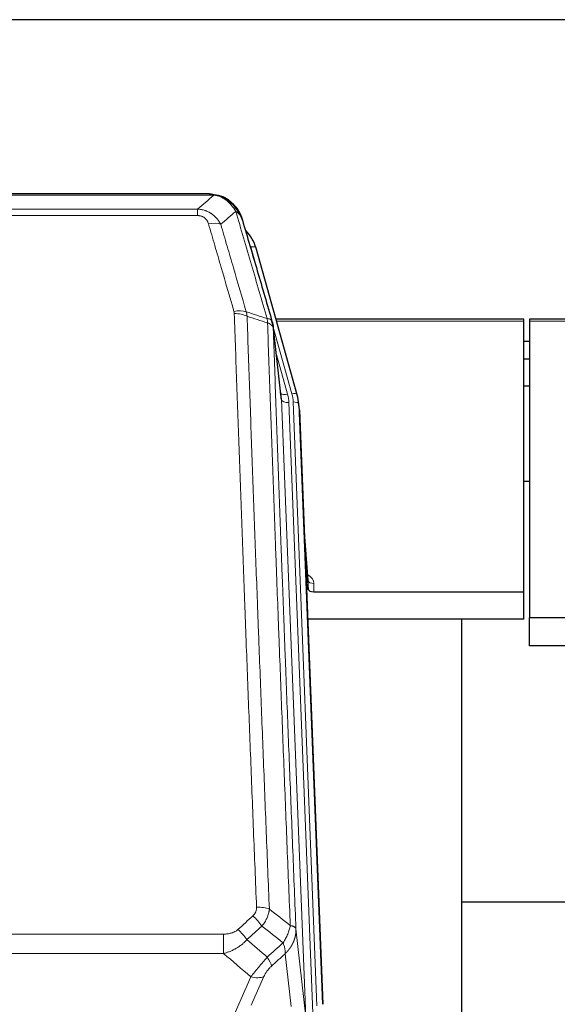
# Model space of a CAD drawing. Header units: inches. Extents: x 0 to 23760, y -13 to 16800.
# Tile 45 of 214: x 5817 to 6106, y 7838 to 8367. Entities that reach past the tile are written whole.
import ezdxf

# ---------------------------------------------------------------- set-up
doc = ezdxf.new("R2010")
doc.units = ezdxf.units.IN
doc.layers.add('254', color=7, linetype='Continuous', true_color=0xffffff)

msp = doc.modelspace()

# ---------------------------------------------------------------- linework, layer by layer
at = {"layer": '254', "color": 2, "linetype": 'Continuous', "lineweight": 25}
for p, q in [((6143.369, 8366.692), (5026.369, 8366.692)), ((5918.93, 8273.066), (5700.809, 8273.066)), ((5925.872, 8271.589), (5925.972, 8271.561)), ((5966.097, 8165.088), (5943.923, 8243.974)), ((5957.476, 8163.768), (5953.061, 8202.287)), ((6087.869, 8205.803), (5954.651, 8205.803)), ((6087.869, 8204.773), (6087.869, 8205.803)), ((6087.869, 8059.304), (6087.869, 8204.773)), ((6090.869, 8205.803), (6090.869, 8204.773)), ((6225.089, 8205.803), (6090.869, 8205.803)), ((6090.869, 8204.773), (6090.869, 8045.293)), ((6090.853, 8193.73), (6087.868, 8193.73)), ((6090.853, 8184.312), (6087.868, 8184.312)), ((6090.869, 8169.814), (6087.864, 8169.814)), ((5966.116, 8164.991), (5966.097, 8165.088)), ((5967.152, 8158.367), (5966.778, 8161.625)), ((5967.273, 8156.782), (5979.841, 7837.57)), ((6090.861, 8118.569), (6087.845, 8118.569)), ((5971.972, 8065.311), (5969.764, 8093.51)), ((5970.145, 8083.836), (5971.968, 8060.555)), ((5971.968, 8060.555), (5971.979, 8065.131)), ((5974.967, 8059.304), (6087.869, 8059.304)), ((6087.869, 8044.495), (6087.869, 8059.304)), ((6087.869, 8044.495), (5971.695, 8044.495)), ((6054.529, 7819.11), (6054.529, 8044.493)), ((6090.869, 8030.302), (6090.869, 8045.293)), ((6133.827, 8045.293), (6090.869, 8045.293)), ((6133.256, 8030.302), (6090.869, 8030.302)), ((6126.523, 7892.444), (6054.49, 7892.444))]:
    msp.add_line(p, q, dxfattribs=at)
at = {"layer": '254', "color": 110, "linetype": 'Continuous', "lineweight": 13}
for p, q in [((5921.272, 8272.403), (5698.467, 8272.403)), ((5925.972, 8271.561), (5926.04, 8271.404)), ((5707.198, 8264.935), (5912.541, 8264.935)), ((5912.541, 8264.935), (5912.541, 8261.402)), ((5912.541, 8261.402), (5707.198, 8261.402)), ((5945.76, 8227.736), (5941.035, 8244.547)), ((5963.209, 8165.661), (5953.136, 8201.495)), ((6087.869, 8204.773), (5954.938, 8204.773)), ((6224.802, 8204.773), (6090.869, 8204.773)), ((5957.567, 8162.594), (5953.19, 8200.775)), ((5954.835, 8186.807), (5960.861, 8165.369)), ((5970.633, 7830.701), (5957.567, 8162.594)), ((5974.479, 7832.787), (5961.559, 8160.968)), ((5976.684, 7836.683), (5963.906, 8161.26)), ((5967.273, 8156.782), (5966.9, 8160.04)), ((5966.9, 8160.04), (5979.595, 7837.576)), ((5971.979, 8065.131), (5969.772, 8093.319)), ((5974.977, 8063.72), (5974.967, 8059.304)), ((5693.283, 7875.306), (5926.455, 7875.306)), ((5926.455, 7875.306), (5926.455, 7864.875)), ((5965.385, 7878.107), (5970.633, 7830.701)), ((5926.455, 7864.875), (5693.283, 7864.875)), ((5962.718, 7836.321), (5959.57, 7864.755)), ((5925.926, 7817.836), (5941.082, 7852.355)), ((5948.144, 7852.505), (5941.369, 7837.074))]:
    msp.add_line(p, q, dxfattribs=at)
for centre, major_axis, ratio, start_param, end_param in [((5918.388, 8251.18), (9.598, 2.808), 0.562843, 0.6646512, 1.4076092), ((5941.035, 8243.162), (-2.888, -0.812), 0.4480327, 3.1416079, 4.5871119), ((5932.049, 8204.297), (9.604, 2.788), 0.5442898, 0.6684637, 1.414101), ((5932.236, 8203.125), (9.994, 0.345), 0.559112, 0.7940626, 1.551472), ((5960.861, 8167.216), (-3.851, -1.082), 0.4480327, 0.2500116, 1.4455193), ((5937.541, 8160.217), (-24.033, -0.038), 0.8858289, 3.1750594, 3.3842109), ((5963.209, 8164.276), (-2.888, -0.812), 0.4480327, 3.1416079, 4.5871119), ((5939.888, 8160.51), (-24.033, -0.038), 0.8858289, 3.1750594, 3.3842109), ((5961.559, 8162.815), (-3.997, -0.157), 0.4614673, 0.0341943, 1.5526308), ((5963.906, 8159.875), (-2.998, -0.118), 0.4614673, 3.175787, 4.6942235), ((5968.973, 8063.72), (-6.003, -0.046), 0.8757409, 3.1327535, 4.2284576), ((5974.977, 8065.175), (3, -0.007), 0.4848086, 3.1763596, 4.7135294), ((5944.195, 7885.398), (9.992, 0.404), 0.431453, 0.7935197, 1.5533391), ((5942.223, 7880.804), (-6.729, 7.397), 0.3051216, 4.2889758, 5.0360109), ((5934.214, 7873.512), (-6.736, 7.391), 0.3030979, 4.2875497, 5.03344), ((5945.169, 7864.125), (-6.719, 7.407), 0.3029797, 3.5431496, 4.2886573), ((5941.082, 7858.527), (9.156, -4.02), 0.5833249, 4.9631119, 5.806783)]:
    msp.add_ellipse(centre, major_axis=major_axis, ratio=ratio, start_param=start_param, end_param=end_param, dxfattribs=at)
at = {"layer": '254', "color": 2, "linetype": 'Continuous', "lineweight": 25}
for centre, major_axis, ratio, start_param, end_param in [((5917.728, 8237.961), (-27.014, -0.465), 0.8900028, 3.3708663, 3.8108475), ((5937.541, 8162.064), (20.035, -0.399), 0.8846078, 0.0524005, 0.2615519), ((5939.888, 8159.125), (-27.027, -0.37), 0.8864308, 3.1643526, 3.3735041), ((5974.966, 8060.598), (3, 0), 0.4313147, 3.1753737, 4.7125436)]:
    msp.add_ellipse(centre, major_axis=major_axis, ratio=ratio, start_param=start_param, end_param=end_param, dxfattribs=at)
at = {"layer": '254', "color": 110, "linetype": 'Continuous', "lineweight": 13}
for points in [[(5912.541, 8264.935), (5915.468, 8267.422), (5918.379, 8269.911), (5921.272, 8272.403)], [(5933.035, 8263.684), (5930.361, 8261.361), (5927.671, 8259.04), (5924.968, 8256.722)], [(5938.645, 8209.725), (5942.394, 8208.506), (5946.141, 8207.289), (5949.889, 8206.074)], [(5938.645, 8209.725), (5938.758, 8209.341), (5938.946, 8208.561), (5939.063, 8207.759), (5939.104, 8207.352)], [(5950.101, 8203.783), (5946.436, 8204.971), (5942.77, 8206.161), (5939.104, 8207.352)], [(5934.214, 7877.782), (5936.883, 7880.224), (5939.553, 7882.665), (5942.223, 7885.103)], [(5951.078, 7888.754), (5954.83, 7885.803), (5958.581, 7882.847), (5962.33, 7879.887)], [(5947.045, 7879.637), (5944.374, 7877.202), (5941.702, 7874.765), (5939.031, 7872.326)], [(5958.465, 7870.641), (5954.66, 7873.644), (5950.854, 7876.643), (5947.045, 7879.637)], [(5939.031, 7872.326), (5942.678, 7869.194), (5946.327, 7866.064), (5949.978, 7862.935)], [(5949.978, 7862.935), (5952.806, 7865.506), (5955.635, 7868.075), (5958.465, 7870.641)], [(5941.082, 7852.355), (5936.203, 7856.526), (5931.328, 7860.699), (5926.455, 7864.875)], [(5959.57, 7864.755), (5957.124, 7862.539), (5954.677, 7860.322), (5952.231, 7858.103)]]:
    msp.add_open_spline(points, degree=3, dxfattribs=at)
at = {"layer": '254', "color": 2, "linetype": 'Continuous', "lineweight": 25}
for points, degree in [([(5918.73, 8273.063), (5919.347, 8273.067), (5919.97, 8273.037), (5920.596, 8272.973)], 3), ([(5929.483, 8269.508), (5927.836, 8270.728), (5925.97, 8271.563)], 2), ([(5953.067, 8202.206), (5952.317, 8205.037)], 1)]:
    msp.add_open_spline(points, degree=degree, dxfattribs=at)
for points, knots in [([(5918.73, 8273.063), (5918.804, 8273.065), (5918.878, 8273.066), (5919.174, 8273.065), (5919.396, 8273.056), (5919.823, 8273.021), (5920.028, 8272.995), (5920.281, 8272.949), (5920.342, 8272.937), (5920.401, 8272.923)], [0, 0, 0, 0, 0.125, 0.125, 0.5, 0.5, 0.875, 0.875, 1, 1, 1, 1]), ([(5920.401, 8272.923), (5921.812, 8272.834), (5923.248, 8272.528), (5925.119, 8271.827), (5925.583, 8271.627), (5926.04, 8271.404)], [0, 0, 0, 0, 0.75, 0.75, 1, 1, 1, 1]), ([(5923.874, 8272.319), (5923.953, 8272.295), (5924.033, 8272.271), (5924.706, 8272.059), (5925.294, 8271.84), (5925.872, 8271.589)], [0, 0, 0, 0, 0.1180686, 0.1180686, 1, 1, 1, 1]), ([(5926.04, 8271.404), (5926.269, 8271.292), (5926.496, 8271.175), (5927.398, 8270.682), (5928.057, 8270.261), (5929.327, 8269.323), (5929.937, 8268.806), (5930.709, 8268.063), (5930.898, 8267.873), (5931.084, 8267.678)], [0, 0, 0, 0, 0.125, 0.125, 0.5, 0.5, 0.875, 0.875, 1, 1, 1, 1]), ([(5929.559, 8269.451), (5930.205, 8268.969), (5930.82, 8268.443), (5931.628, 8267.657), (5931.852, 8267.428), (5932.069, 8267.194)], [0, 0, 0, 0, 0.7159091, 0.7159091, 1, 1, 1, 1]), ([(5932.499, 8266.626), (5932.478, 8266.67), (5932.455, 8266.715), (5932.376, 8266.85), (5932.313, 8266.94), (5932.187, 8267.084), (5932.131, 8267.14), (5932.069, 8267.194)], [0, 0, 0, 0, 0.2280377, 0.2280377, 0.6912151, 0.6912151, 1, 1, 1, 1]), ([(5932.069, 8267.194), (5932.504, 8266.724), (5932.914, 8266.233), (5934.444, 8264.198), (5935.34, 8262.509), (5935.952, 8260.769)], [0, 0, 0, 0, 0.25, 0.25, 1, 1, 1, 1]), ([(5932.56, 8266.492), (5932.571, 8266.479), (5932.594, 8266.452), (5932.629, 8266.412), (5932.665, 8266.372), (5932.701, 8266.33), (5932.737, 8266.288), (5932.773, 8266.246), (5932.81, 8266.202), (5932.848, 8266.158), (5932.885, 8266.113), (5932.923, 8266.067), (5932.962, 8266.021), (5933.001, 8265.974), (5933.04, 8265.926), (5933.079, 8265.878), (5933.119, 8265.828), (5933.159, 8265.778), (5933.199, 8265.727), (5933.24, 8265.676), (5933.281, 8265.623), (5933.323, 8265.57), (5933.364, 8265.516), (5933.406, 8265.462), (5933.448, 8265.406), (5933.491, 8265.35), (5933.533, 8265.293), (5933.576, 8265.235), (5933.62, 8265.177), (5933.663, 8265.117), (5933.707, 8265.057), (5933.75, 8264.996), (5933.795, 8264.934), (5933.839, 8264.872), (5933.883, 8264.808), (5933.928, 8264.744), (5933.973, 8264.679), (5934.018, 8264.613), (5934.063, 8264.546), (5934.108, 8264.478), (5934.154, 8264.41), (5934.199, 8264.34), (5934.245, 8264.27), (5934.29, 8264.199), (5934.336, 8264.127), (5934.382, 8264.054), (5934.428, 8263.981), (5934.474, 8263.906), (5934.52, 8263.831), (5934.567, 8263.755), (5934.613, 8263.677), (5934.659, 8263.599), (5934.705, 8263.52), (5934.752, 8263.44), (5934.798, 8263.36), (5934.844, 8263.278), (5934.89, 8263.195), (5934.936, 8263.112), (5934.982, 8263.028), (5935.028, 8262.942), (5935.074, 8262.856), (5935.12, 8262.769), (5935.166, 8262.681), (5935.211, 8262.592), (5935.257, 8262.502), (5935.302, 8262.411), (5935.347, 8262.319), (5935.392, 8262.226), (5935.437, 8262.132), (5935.482, 8262.038), (5935.526, 8261.942), (5935.57, 8261.845), (5935.614, 8261.748), (5935.658, 8261.649), (5935.701, 8261.55), (5935.744, 8261.449), (5935.787, 8261.348), (5935.83, 8261.246), (5935.872, 8261.142), (5935.914, 8261.038), (5935.955, 8260.933), (5935.996, 8260.827), (5936.037, 8260.719), (5936.077, 8260.611), (5936.117, 8260.502), (5936.157, 8260.392), (5936.196, 8260.281), (5936.234, 8260.169), (5936.273, 8260.056), (5936.31, 8259.942), (5936.347, 8259.827), (5936.384, 8259.711), (5936.42, 8259.594), (5936.455, 8259.476), (5936.49, 8259.357), (5936.525, 8259.237), (5936.558, 8259.117), (5936.58, 8259.036), (5936.591, 8258.995)], [0, 0, 0, 0, 0.0060657, 0.012223, 0.0184718, 0.0248123, 0.0312443, 0.0377679, 0.0443831, 0.0510899, 0.0578883, 0.0647782, 0.0717598, 0.0788329, 0.0859977, 0.093254, 0.1006019, 0.1080414, 0.1155725, 0.1231952, 0.1309095, 0.1387154, 0.1466129, 0.1546019, 0.1626826, 0.1708549, 0.1791188, 0.1874742, 0.1959213, 0.20446, 0.2130903, 0.2218121, 0.2306256, 0.2395307, 0.2485274, 0.2576156, 0.2667955, 0.276067, 0.2854301, 0.2948848, 0.3044311, 0.314069, 0.3237985, 0.3336196, 0.3435324, 0.3535367, 0.3636326, 0.3738202, 0.3840993, 0.3944701, 0.4049324, 0.4154864, 0.426132, 0.4368691, 0.4476979, 0.4586183, 0.4696303, 0.480734, 0.4919292, 0.503216, 0.5145945, 0.5260645, 0.5376262, 0.5492795, 0.5610244, 0.5728609, 0.584789, 0.5968087, 0.60892, 0.621123, 0.6334175, 0.6458037, 0.6582815, 0.6708509, 0.6835119, 0.6962645, 0.7091087, 0.7220445, 0.735072, 0.748191, 0.7614017, 0.774704, 0.7880979, 0.8015834, 0.8151605, 0.8288293, 0.8425896, 0.8564416, 0.8703852, 0.8844204, 0.8985472, 0.9127656, 0.9270756, 0.9414773, 0.9559705, 0.9705554, 0.9852319, 1, 1, 1, 1]), ([(5936.591, 8258.995), (5936.534, 8259.305), (5936.452, 8259.609), (5936.238, 8260.202), (5936.107, 8260.49), (5935.952, 8260.769)], [0, 0, 0, 0, 0.5, 0.5, 1, 1, 1, 1]), ([(5936.591, 8258.995), (5937.922, 8254.473), (5939.254, 8249.94), (5941.922, 8240.853), (5943.258, 8236.299), (5947.268, 8222.606), (5949.948, 8213.437), (5952.634, 8204.226)], [0, 0, 0, 0, 0.25, 0.25, 0.5, 0.5, 1, 1, 1, 1]), ([(5952.634, 8204.226), (5952.639, 8204.208), (5952.649, 8204.174), (5952.664, 8204.122), (5952.679, 8204.068), (5952.695, 8204.014), (5952.71, 8203.958), (5952.725, 8203.901), (5952.741, 8203.843), (5952.756, 8203.784), (5952.771, 8203.724), (5952.787, 8203.662), (5952.802, 8203.6), (5952.818, 8203.536), (5952.833, 8203.472), (5952.848, 8203.406), (5952.863, 8203.339), (5952.878, 8203.27), (5952.893, 8203.201), (5952.908, 8203.131), (5952.922, 8203.059), (5952.937, 8202.986), (5952.951, 8202.912), (5952.965, 8202.837), (5952.979, 8202.761), (5952.993, 8202.684), (5953.006, 8202.605), (5953.027, 8202.478), (5953.053, 8202.309), (5953.081, 8202.102), (5953.105, 8201.91), (5953.124, 8201.733), (5953.14, 8201.571), (5953.153, 8201.423), (5953.163, 8201.291), (5953.17, 8201.174), (5953.177, 8201.072), (5953.181, 8200.985), (5953.185, 8200.914), (5953.187, 8200.858), (5953.189, 8200.816), (5953.19, 8200.791), (5953.19, 8200.778), (5953.19, 8200.775)], [0, 0, 0, 0, 0.0155037, 0.0313049, 0.0474035, 0.0637997, 0.0804935, 0.097485, 0.1147743, 0.1323613, 0.1502462, 0.1684289, 0.1869096, 0.2056883, 0.224765, 0.2441397, 0.2638126, 0.2837835, 0.3040527, 0.32462, 0.3454856, 0.3666494, 0.3881116, 0.409872, 0.4319308, 0.454288, 0.4769435, 0.4998975, 0.5635611, 0.6228928, 0.6778927, 0.7285606, 0.7748966, 0.8169007, 0.8545729, 0.8879131, 0.9169214, 0.9415977, 0.9619421, 0.9779545, 0.989635, 0.9969835, 1, 1, 1, 1])]:
    msp.add_open_spline(points, degree=3, knots=knots, dxfattribs=at)
at = {"layer": '254', "color": 110, "linetype": 'Continuous', "lineweight": 13}
for points, knots in [([(5920.401, 8272.923), (5920.52, 8272.896), (5920.63, 8272.866), (5920.878, 8272.779), (5921.003, 8272.717), (5921.19, 8272.575), (5921.251, 8272.495), (5921.272, 8272.403)], [0, 0, 0, 0, 0.25, 0.25, 0.625, 0.625, 1, 1, 1, 1]), ([(5921.272, 8272.403), (5922.492, 8272.301), (5923.668, 8272.007), (5925.162, 8271.381), (5925.53, 8271.204), (5925.89, 8271.01)], [0, 0, 0, 0, 0.75, 0.75, 1, 1, 1, 1]), ([(5926.04, 8271.404), (5926.042, 8271.374), (5926.04, 8271.342), (5926.027, 8271.256), (5926.011, 8271.201), (5925.963, 8271.097), (5925.93, 8271.048), (5925.89, 8271.01)], [0, 0, 0, 0, 0.25, 0.25, 0.625, 0.625, 1, 1, 1, 1]), ([(5925.89, 8271.01), (5926.07, 8270.913), (5926.249, 8270.811), (5926.956, 8270.386), (5927.47, 8270.028), (5928.465, 8269.241), (5928.944, 8268.813), (5929.558, 8268.204), (5929.71, 8268.049), (5929.859, 8267.891)], [0, 0, 0, 0, 0.125, 0.125, 0.5, 0.5, 0.875, 0.875, 1, 1, 1, 1]), ([(5912.541, 8264.935), (5912.875, 8264.912), (5913.209, 8264.878), (5913.872, 8264.791), (5914.2, 8264.737), (5915.176, 8264.545), (5915.813, 8264.377), (5916.516, 8264.14), (5916.594, 8264.113), (5916.749, 8264.058), (5916.827, 8264.03), (5917.058, 8263.943), (5917.211, 8263.883), (5917.666, 8263.695), (5918.261, 8263.425), (5918.833, 8263.117), (5919.255, 8262.872), (5919.463, 8262.746), (5919.669, 8262.615), (5919.805, 8262.526), (5919.873, 8262.481), (5920.478, 8262.072), (5920.986, 8261.676), (5921.706, 8261.036), (5921.938, 8260.816), (5922.276, 8260.474), (5922.388, 8260.358), (5922.606, 8260.122), (5922.714, 8260.002), (5923.241, 8259.397), (5923.629, 8258.891), (5924.344, 8257.836), (5924.67, 8257.289), (5924.968, 8256.722)], [0, 0, 0, 0, 0.0625, 0.0625, 0.125, 0.125, 0.25, 0.25, 0.265625, 0.265625, 0.28125, 0.28125, 0.3125, 0.3125, 0.375, 0.4375, 0.4375, 0.46875, 0.484375, 0.484375, 0.5, 0.5, 0.625, 0.625, 0.6875, 0.6875, 0.71875, 0.71875, 0.75, 0.75, 0.875, 0.875, 1, 1, 1, 1]), ([(5931.084, 8267.678), (5930.985, 8267.705), (5930.884, 8267.728), (5930.627, 8267.778), (5930.469, 8267.802), (5930.159, 8267.846), (5930.005, 8267.867), (5929.859, 8267.891)], [0, 0, 0, 0, 0.25, 0.25, 0.625, 0.625, 1, 1, 1, 1]), ([(5929.859, 8267.891), (5930.158, 8267.575), (5930.449, 8267.247), (5931.575, 8265.897), (5932.342, 8264.799), (5933.035, 8263.684)], [0, 0, 0, 0, 0.25, 0.25, 1, 1, 1, 1]), ([(5932.069, 8267.194), (5932.039, 8267.22), (5932.006, 8267.246), (5931.872, 8267.348), (5931.759, 8267.418), (5931.509, 8267.54), (5931.373, 8267.592), (5931.182, 8267.651), (5931.133, 8267.665), (5931.084, 8267.678)], [0, 0, 0, 0, 0.125, 0.125, 0.5, 0.5, 0.875, 0.875, 1, 1, 1, 1]), ([(5931.084, 8267.678), (5931.455, 8267.289), (5931.812, 8266.883), (5933.172, 8265.2), (5934.043, 8263.806), (5934.742, 8262.353)], [0, 0, 0, 0, 0.25, 0.25, 1, 1, 1, 1]), ([(5912.541, 8261.402), (5912.723, 8261.402), (5912.906, 8261.396), (5913.269, 8261.369), (5913.449, 8261.35), (5913.805, 8261.296), (5913.98, 8261.262), (5914.327, 8261.18), (5914.498, 8261.132), (5914.709, 8261.062), (5914.751, 8261.047), (5914.834, 8261.017), (5914.959, 8260.971), (5915.08, 8260.921), (5915.319, 8260.816), (5915.627, 8260.663), (5915.914, 8260.484), (5916.087, 8260.365), (5916.122, 8260.34), (5916.19, 8260.291), (5916.223, 8260.266), (5916.323, 8260.19), (5916.388, 8260.138), (5916.578, 8259.979), (5916.697, 8259.868), (5916.924, 8259.64), (5917.031, 8259.522), (5917.233, 8259.279), (5917.329, 8259.154), (5917.442, 8258.994), (5917.464, 8258.962), (5917.508, 8258.897), (5917.53, 8258.864), (5917.594, 8258.766), (5917.635, 8258.7), (5917.753, 8258.5), (5917.827, 8258.366), (5917.964, 8258.093), (5918.027, 8257.956), (5918.204, 8257.538), (5918.304, 8257.255), (5918.388, 8256.966)], [0, 0, 0, 0, 0.0625, 0.0625, 0.125, 0.125, 0.1875, 0.1875, 0.25, 0.25, 0.265625, 0.265625, 0.28125, 0.3125, 0.3125, 0.375, 0.4375, 0.4375, 0.453125, 0.453125, 0.46875, 0.46875, 0.5, 0.5, 0.5625, 0.5625, 0.625, 0.625, 0.6875, 0.6875, 0.703125, 0.703125, 0.71875, 0.71875, 0.75, 0.75, 0.8125, 0.8125, 0.875, 0.875, 1, 1, 1, 1]), ([(5934.742, 8262.353), (5934.496, 8262.601), (5934.229, 8262.836), (5933.659, 8263.28), (5933.355, 8263.489), (5933.035, 8263.684)], [0, 0, 0, 0, 0.5, 0.5, 1, 1, 1, 1]), ([(5949.889, 8206.074), (5947.066, 8215.767), (5944.251, 8225.415), (5940.037, 8239.818), (5938.634, 8244.607), (5935.832, 8254.163), (5934.433, 8258.929), (5933.035, 8263.684)], [0, 0, 0, 0, 0.5, 0.5, 0.75, 0.75, 1, 1, 1, 1]), ([(5935.952, 8260.769), (5935.796, 8261.054), (5935.616, 8261.329), (5935.212, 8261.858), (5934.987, 8262.112), (5934.742, 8262.353)], [0, 0, 0, 0, 0.5, 0.5, 1, 1, 1, 1]), ([(5932.049, 8209.895), (5929.763, 8217.801), (5927.482, 8225.676), (5924.067, 8237.444), (5922.929, 8241.359), (5920.657, 8249.174), (5919.522, 8253.074), (5918.388, 8256.966)], [0, 0, 0, 0, 0.5, 0.5, 0.75, 0.75, 1, 1, 1, 1]), ([(5924.968, 8256.722), (5926.103, 8252.836), (5927.239, 8248.942), (5929.515, 8241.139), (5930.653, 8237.23), (5934.073, 8225.481), (5936.357, 8217.618), (5938.645, 8209.725)], [0, 0, 0, 0, 0.25, 0.25, 0.5, 0.5, 1, 1, 1, 1]), ([(5932.049, 8209.895), (5932.105, 8209.702), (5932.148, 8209.507), (5932.21, 8209.115), (5932.229, 8208.917), (5932.236, 8208.718)], [0, 0, 0, 0, 0.5, 0.5, 1, 1, 1, 1]), ([(5944.195, 7889.715), (5943.637, 7903.546), (5942.537, 7931.076), (5940.929, 7971.98), (5939.887, 7998.988), (5939.116, 8019.146), (5938.734, 8029.201), (5938.355, 8039.219), (5938.104, 8045.89), (5937.979, 8049.221), (5937.355, 8065.856), (5936.864, 8079.093), (5936.139, 8098.843), (5935.899, 8105.407), (5935.423, 8118.498), (5935.187, 8125.024), (5934.485, 8144.547), (5933.564, 8170.427), (5932.674, 8196.005), (5932.236, 8208.718)], [0, 0, 0, 0, 0.125, 0.25, 0.375, 0.375, 0.4375, 0.46875, 0.46875, 0.5, 0.5, 0.625, 0.625, 0.6875, 0.6875, 0.75, 0.75, 0.875, 1, 1, 1, 1]), ([(5939.104, 8207.352), (5939.542, 8194.655), (5940.434, 8169.109), (5941.355, 8143.262), (5942.058, 8123.764), (5942.295, 8117.246), (5942.771, 8104.172), (5943.011, 8097.616), (5943.738, 8077.892), (5944.229, 8064.672), (5944.854, 8048.057), (5944.979, 8044.731), (5945.231, 8038.069), (5945.61, 8028.063), (5945.993, 8018.021), (5946.764, 7997.889), (5947.808, 7970.914), (5949.418, 7930.063), (5950.52, 7902.567), (5951.078, 7888.754)], [0, 0, 0, 0, 0.125, 0.25, 0.25, 0.3125, 0.3125, 0.375, 0.375, 0.5, 0.5, 0.53125, 0.53125, 0.5625, 0.625, 0.625, 0.75, 0.875, 1, 1, 1, 1]), ([(5952.634, 8204.226), (5952.612, 8204.472), (5952.535, 8204.703), (5952.271, 8205.122), (5952.085, 8205.31), (5951.614, 8205.632), (5951.328, 8205.766), (5950.67, 8205.97), (5950.297, 8206.04), (5949.889, 8206.074)], [0, 0, 0, 0, 0.25, 0.25, 0.5, 0.5, 0.75, 0.75, 1, 1, 1, 1]), ([(5949.889, 8206.074), (5949.964, 8205.702), (5950.006, 8205.33), (5950.064, 8204.571), (5950.08, 8204.185), (5950.101, 8203.783)], [0, 0, 0, 0, 0.5, 0.5, 1, 1, 1, 1]), ([(5953.19, 8200.775), (5953.189, 8200.783), (5953.187, 8200.799), (5953.184, 8200.822), (5953.181, 8200.846), (5953.177, 8200.87), (5953.174, 8200.893), (5953.169, 8200.917), (5953.165, 8200.941), (5953.161, 8200.964), (5953.156, 8200.988), (5953.151, 8201.011), (5953.145, 8201.035), (5953.14, 8201.058), (5953.134, 8201.082), (5953.128, 8201.105), (5953.121, 8201.129), (5953.115, 8201.152), (5953.108, 8201.176), (5953.101, 8201.199), (5953.093, 8201.223), (5953.086, 8201.246), (5953.078, 8201.269), (5953.07, 8201.292), (5953.062, 8201.316), (5953.053, 8201.339), (5953.044, 8201.362), (5953.035, 8201.385), (5953.026, 8201.409), (5953.016, 8201.432), (5953.006, 8201.455), (5952.996, 8201.478), (5952.985, 8201.501), (5952.975, 8201.524), (5952.964, 8201.547), (5952.953, 8201.57), (5952.941, 8201.593), (5952.93, 8201.616), (5952.918, 8201.638), (5952.906, 8201.661), (5952.894, 8201.684), (5952.881, 8201.707), (5952.868, 8201.729), (5952.855, 8201.752), (5952.842, 8201.775), (5952.828, 8201.797), (5952.814, 8201.82), (5952.8, 8201.842), (5952.786, 8201.865), (5952.771, 8201.887), (5952.756, 8201.909), (5952.741, 8201.932), (5952.726, 8201.954), (5952.71, 8201.976), (5952.695, 8201.998), (5952.679, 8202.02), (5952.662, 8202.042), (5952.646, 8202.064), (5952.629, 8202.086), (5952.612, 8202.108), (5952.595, 8202.13), (5952.577, 8202.152), (5952.56, 8202.174), (5952.542, 8202.195), (5952.524, 8202.217), (5952.505, 8202.239), (5952.486, 8202.26), (5952.468, 8202.282), (5952.448, 8202.303), (5952.429, 8202.324), (5952.409, 8202.346), (5952.39, 8202.367), (5952.369, 8202.388), (5952.349, 8202.409), (5952.329, 8202.43), (5952.308, 8202.451), (5952.281, 8202.478), (5952.247, 8202.511), (5952.206, 8202.55), (5952.164, 8202.589), (5952.122, 8202.627), (5952.079, 8202.665), (5952.035, 8202.702), (5951.99, 8202.74), (5951.944, 8202.777), (5951.898, 8202.814), (5951.851, 8202.85), (5951.803, 8202.886), (5951.754, 8202.922), (5951.705, 8202.958), (5951.655, 8202.993), (5951.604, 8203.028), (5951.552, 8203.062), (5951.5, 8203.097), (5951.446, 8203.13), (5951.393, 8203.164), (5951.338, 8203.197), (5951.283, 8203.23), (5951.227, 8203.263), (5951.17, 8203.295), (5951.112, 8203.326), (5951.054, 8203.358), (5950.995, 8203.389), (5950.936, 8203.42), (5950.875, 8203.45), (5950.814, 8203.48), (5950.753, 8203.509), (5950.691, 8203.539), (5950.628, 8203.567), (5950.564, 8203.596), (5950.5, 8203.624), (5950.435, 8203.651), (5950.369, 8203.679), (5950.303, 8203.705), (5950.236, 8203.732), (5950.169, 8203.758), (5950.123, 8203.775), (5950.101, 8203.783)], [0, 0, 0, 0, 0.0066687, 0.0133374, 0.0200061, 0.0266746, 0.0333432, 0.0400116, 0.0466801, 0.0533484, 0.0600168, 0.066685, 0.0733532, 0.0800214, 0.0866895, 0.0933575, 0.1000255, 0.1066935, 0.1133614, 0.1200292, 0.126697, 0.1333647, 0.1400324, 0.1467001, 0.1533676, 0.1600352, 0.1667026, 0.1733701, 0.1800374, 0.1867047, 0.193372, 0.2000392, 0.2067064, 0.2133735, 0.2200405, 0.2267075, 0.2333745, 0.2400414, 0.2467082, 0.253375, 0.2600418, 0.2667085, 0.2733751, 0.2800417, 0.2867082, 0.2933747, 0.3000412, 0.3067075, 0.3133739, 0.3200401, 0.3267064, 0.3333725, 0.3400387, 0.3467047, 0.3533708, 0.3600367, 0.3667026, 0.3733685, 0.3800343, 0.3867001, 0.3933658, 0.4000315, 0.4066971, 0.4133626, 0.4200281, 0.4266936, 0.433359, 0.4400243, 0.4466896, 0.4533549, 0.4600201, 0.4666852, 0.4733503, 0.4800154, 0.4866804, 0.4933453, 0.5000102, 0.5125098, 0.5250093, 0.5375088, 0.5500082, 0.5625077, 0.5750071, 0.5875066, 0.600006, 0.6125054, 0.6250049, 0.6375043, 0.6500037, 0.6625032, 0.6750026, 0.6875021, 0.7000016, 0.7125011, 0.7250006, 0.7375001, 0.7499997, 0.7624993, 0.7749989, 0.7874985, 0.7999982, 0.812498, 0.8249977, 0.8374975, 0.8499974, 0.8624973, 0.8749972, 0.8874972, 0.8999973, 0.9124974, 0.9249976, 0.9374978, 0.9499981, 0.9624985, 0.9749989, 0.9874994, 1, 1, 1, 1]), ([(5962.33, 7879.887), (5961.758, 7893.94), (5960.631, 7921.911), (5958.985, 7963.462), (5957.919, 7990.894), (5957.131, 8011.366), (5956.74, 8021.577), (5956.288, 8033.446), (5956.096, 8038.523), (5955.968, 8041.906), (5955.904, 8043.596), (5955.585, 8052.041), (5955.205, 8062.149), (5954.767, 8073.892), (5954.581, 8078.915), (5954.457, 8082.261), (5954.395, 8083.933), (5953.839, 8098.969), (5952.866, 8125.544), (5951.455, 8164.938), (5950.547, 8190.887), (5950.101, 8203.783)], [0, 0, 0, 0, 0.125, 0.25, 0.375, 0.375, 0.4375, 0.46875, 0.484375, 0.484375, 0.5, 0.5, 0.5625, 0.59375, 0.609375, 0.609375, 0.625, 0.625, 0.75, 0.875, 1, 1, 1, 1]), ([(5953.19, 8200.775), (5953.635, 8187.928), (5954.541, 8162.077), (5955.947, 8122.833), (5956.918, 8096.359), (5957.472, 8081.38), (5957.534, 8079.714), (5957.658, 8076.381), (5957.844, 8071.377), (5958.28, 8059.678), (5958.659, 8049.609), (5958.977, 8041.196), (5959.041, 8039.512), (5959.168, 8036.142), (5959.36, 8031.084), (5959.81, 8019.261), (5960.201, 8009.088), (5960.987, 7988.693), (5962.05, 7961.365), (5963.691, 7919.971), (5964.815, 7892.106), (5965.385, 7878.107)], [0, 0, 0, 0, 0.125, 0.25, 0.375, 0.375, 0.390625, 0.390625, 0.40625, 0.4375, 0.5, 0.5, 0.515625, 0.515625, 0.53125, 0.5625, 0.625, 0.625, 0.75, 0.875, 1, 1, 1, 1]), ([(5944.195, 7889.715), (5944.203, 7889.502), (5944.201, 7889.288), (5944.184, 7889.022), (5944.18, 7888.969), (5944.17, 7888.863), (5944.164, 7888.81), (5944.145, 7888.651), (5944.13, 7888.545), (5944.074, 7888.231), (5944.026, 7888.025), (5943.906, 7887.618), (5943.834, 7887.417), (5943.707, 7887.121), (5943.662, 7887.023), (5943.59, 7886.877), (5943.565, 7886.828), (5943.514, 7886.732), (5943.488, 7886.684), (5943.353, 7886.447), (5943.235, 7886.265), (5942.979, 7885.912), (5942.841, 7885.741), (5942.546, 7885.413), (5942.389, 7885.255), (5942.223, 7885.103)], [0, 0, 0, 0, 0.125, 0.125, 0.15625, 0.15625, 0.1875, 0.1875, 0.25, 0.25, 0.375, 0.375, 0.5, 0.5, 0.5625, 0.5625, 0.59375, 0.59375, 0.625, 0.625, 0.75, 0.75, 0.875, 0.875, 1, 1, 1, 1]), ([(5951.078, 7888.754), (5951.042, 7888.361), (5950.988, 7887.966), (5950.9, 7887.472), (5950.882, 7887.373), (5950.842, 7887.175), (5950.821, 7887.075), (5950.755, 7886.779), (5950.707, 7886.581), (5950.551, 7885.99), (5950.309, 7885.206), (5950.002, 7884.43), (5949.746, 7883.851), (5949.634, 7883.611), (5949.515, 7883.371), (5949.467, 7883.275), (5949.443, 7883.227), (5949.37, 7883.083), (5949.32, 7882.988), (5949.065, 7882.514), (5948.847, 7882.14), (5948.382, 7881.405), (5947.888, 7880.681), (5947.336, 7879.981), (5947.045, 7879.637)], [0, 0, 0, 0, 0.125, 0.125, 0.15625, 0.15625, 0.1875, 0.1875, 0.25, 0.25, 0.375, 0.5, 0.5, 0.5625, 0.578125, 0.578125, 0.59375, 0.59375, 0.625, 0.625, 0.75, 0.75, 0.875, 1, 1, 1, 1]), ([(5962.33, 7879.887), (5962.201, 7879.142), (5962.022, 7878.38), (5961.566, 7876.835), (5961.288, 7876.054), (5960.8, 7874.88), (5960.626, 7874.489), (5960.254, 7873.708), (5960.056, 7873.318), (5959.43, 7872.156), (5958.968, 7871.39), (5958.465, 7870.641)], [0, 0, 0, 0, 0.25, 0.25, 0.5, 0.5, 0.625, 0.625, 0.75, 0.75, 1, 1, 1, 1]), ([(5965.385, 7878.107), (5965.356, 7878.31), (5965.265, 7878.506), (5965.043, 7878.78), (5964.954, 7878.868), (5964.748, 7879.038), (5964.631, 7879.118), (5964.369, 7879.272), (5964.225, 7879.344), (5963.911, 7879.48), (5963.741, 7879.543), (5963.377, 7879.66), (5963.183, 7879.713), (5962.772, 7879.808), (5962.556, 7879.851), (5962.33, 7879.887)], [0, 0, 0, 0, 0.25, 0.25, 0.375, 0.375, 0.5, 0.5, 0.625, 0.625, 0.75, 0.75, 0.875, 0.875, 1, 1, 1, 1]), ([(5934.214, 7877.782), (5934.089, 7877.667), (5933.959, 7877.556), (5933.757, 7877.397), (5933.689, 7877.345), (5933.551, 7877.243), (5933.482, 7877.194), (5933.129, 7876.951), (5932.835, 7876.776), (5932.225, 7876.458), (5931.909, 7876.315), (5931.501, 7876.154), (5931.419, 7876.123), (5931.254, 7876.063), (5931.172, 7876.034), (5930.923, 7875.95), (5930.757, 7875.898), (5930.256, 7875.754), (5929.919, 7875.672), (5929.239, 7875.535), (5928.897, 7875.479), (5928.207, 7875.391), (5927.86, 7875.359), (5927.161, 7875.317), (5926.809, 7875.306), (5926.455, 7875.306)], [0, 0, 0, 0, 0.0625, 0.0625, 0.09375, 0.09375, 0.125, 0.125, 0.25, 0.25, 0.375, 0.375, 0.40625, 0.40625, 0.4375, 0.4375, 0.5, 0.5, 0.625, 0.625, 0.75, 0.75, 0.875, 0.875, 1, 1, 1, 1]), ([(5965.385, 7878.107), (5965.386, 7878.087), (5965.387, 7878.047), (5965.389, 7877.987), (5965.391, 7877.927), (5965.392, 7877.868), (5965.393, 7877.808), (5965.394, 7877.748), (5965.395, 7877.689), (5965.395, 7877.629), (5965.396, 7877.569), (5965.396, 7877.51), (5965.395, 7877.45), (5965.395, 7877.391), (5965.394, 7877.331), (5965.393, 7877.271), (5965.392, 7877.212), (5965.39, 7877.152), (5965.389, 7877.093), (5965.387, 7877.033), (5965.385, 7876.974), (5965.382, 7876.914), (5965.38, 7876.855), (5965.377, 7876.795), (5965.374, 7876.736), (5965.371, 7876.677), (5965.367, 7876.617), (5965.363, 7876.558), (5965.359, 7876.499), (5965.355, 7876.439), (5965.351, 7876.38), (5965.346, 7876.321), (5965.341, 7876.262), (5965.336, 7876.202), (5965.33, 7876.143), (5965.325, 7876.084), (5965.319, 7876.025), (5965.313, 7875.966), (5965.307, 7875.907), (5965.3, 7875.848), (5965.294, 7875.789), (5965.287, 7875.73), (5965.28, 7875.671), (5965.272, 7875.612), (5965.265, 7875.553), (5965.257, 7875.495), (5965.249, 7875.436), (5965.24, 7875.377), (5965.232, 7875.318), (5965.223, 7875.26), (5965.214, 7875.201), (5965.205, 7875.143), (5965.196, 7875.084), (5965.186, 7875.026), (5965.176, 7874.967), (5965.166, 7874.909), (5965.156, 7874.85), (5965.146, 7874.792), (5965.135, 7874.734), (5965.124, 7874.676), (5965.113, 7874.617), (5965.102, 7874.559), (5965.09, 7874.501), (5965.079, 7874.443), (5965.067, 7874.385), (5965.055, 7874.327), (5965.042, 7874.269), (5965.03, 7874.212), (5965.017, 7874.154), (5965.004, 7874.096), (5964.991, 7874.038), (5964.977, 7873.981), (5964.964, 7873.923), (5964.95, 7873.866), (5964.936, 7873.808), (5964.922, 7873.751), (5964.907, 7873.693), (5964.893, 7873.636), (5964.878, 7873.579), (5964.863, 7873.522), (5964.847, 7873.464), (5964.832, 7873.407), (5964.816, 7873.35), (5964.8, 7873.293), (5964.784, 7873.236), (5964.768, 7873.18), (5964.752, 7873.123), (5964.735, 7873.066), (5964.718, 7873.009), (5964.701, 7872.953), (5964.684, 7872.896), (5964.666, 7872.84), (5964.649, 7872.783), (5964.631, 7872.727), (5964.613, 7872.671), (5964.594, 7872.615), (5964.576, 7872.558), (5964.557, 7872.502), (5964.538, 7872.446), (5964.519, 7872.39), (5964.5, 7872.334), (5964.481, 7872.279), (5964.461, 7872.223), (5964.441, 7872.167), (5964.421, 7872.112), (5964.401, 7872.056), (5964.381, 7872.001), (5964.36, 7871.945), (5964.34, 7871.89), (5964.319, 7871.835), (5964.298, 7871.78), (5964.276, 7871.724), (5964.255, 7871.669), (5964.233, 7871.614), (5964.211, 7871.56), (5964.189, 7871.505), (5964.167, 7871.45), (5964.145, 7871.395), (5964.122, 7871.341), (5964.099, 7871.286), (5964.076, 7871.232), (5964.053, 7871.178), (5964.03, 7871.123), (5964.006, 7871.069), (5963.983, 7871.015), (5963.959, 7870.961), (5963.935, 7870.907), (5963.911, 7870.853), (5963.886, 7870.799), (5963.862, 7870.746), (5963.837, 7870.692), (5963.812, 7870.639), (5963.787, 7870.585), (5963.762, 7870.532), (5963.736, 7870.479), (5963.711, 7870.425), (5963.685, 7870.372), (5963.659, 7870.319), (5963.633, 7870.266), (5963.606, 7870.213), (5963.58, 7870.161), (5963.553, 7870.108), (5963.527, 7870.055), (5963.5, 7870.003), (5963.473, 7869.95), (5963.445, 7869.898), (5963.418, 7869.846), (5963.39, 7869.794), (5963.362, 7869.742), (5963.334, 7869.69), (5963.306, 7869.638), (5963.278, 7869.586), (5963.25, 7869.534), (5963.221, 7869.483), (5963.192, 7869.431), (5963.163, 7869.38), (5963.134, 7869.328), (5963.105, 7869.277), (5963.076, 7869.226), (5963.046, 7869.175), (5963.016, 7869.124), (5962.987, 7869.073), (5962.957, 7869.022), (5962.926, 7868.972), (5962.896, 7868.921), (5962.866, 7868.871), (5962.835, 7868.82), (5962.804, 7868.77), (5962.773, 7868.72), (5962.742, 7868.67), (5962.711, 7868.62), (5962.679, 7868.57), (5962.648, 7868.52), (5962.616, 7868.47), (5962.584, 7868.421), (5962.552, 7868.371), (5962.52, 7868.322), (5962.488, 7868.272), (5962.455, 7868.223), (5962.423, 7868.174), (5962.39, 7868.125), (5962.357, 7868.076), (5962.324, 7868.027), (5962.291, 7867.979), (5962.258, 7867.93), (5962.224, 7867.881), (5962.191, 7867.833), (5962.157, 7867.785), (5962.123, 7867.737), (5962.089, 7867.688), (5962.055, 7867.64), (5962.021, 7867.593), (5961.987, 7867.545), (5961.952, 7867.497), (5961.917, 7867.45), (5961.883, 7867.402), (5961.848, 7867.355), (5961.812, 7867.307), (5961.777, 7867.26), (5961.742, 7867.213), (5961.706, 7867.166), (5961.671, 7867.12), (5961.635, 7867.073), (5961.599, 7867.026), (5961.563, 7866.98), (5961.527, 7866.933), (5961.491, 7866.887), (5961.454, 7866.841), (5961.418, 7866.795), (5961.381, 7866.749), (5961.345, 7866.703), (5961.308, 7866.657), (5961.271, 7866.611), (5961.234, 7866.566), (5961.196, 7866.521), (5961.159, 7866.475), (5961.121, 7866.43), (5961.084, 7866.385), (5961.046, 7866.34), (5961.008, 7866.295), (5960.97, 7866.25), (5960.932, 7866.206), (5960.894, 7866.161), (5960.856, 7866.117), (5960.817, 7866.072), (5960.779, 7866.028), (5960.74, 7865.984), (5960.701, 7865.94), (5960.662, 7865.896), (5960.623, 7865.852), (5960.584, 7865.809), (5960.545, 7865.765), (5960.505, 7865.722), (5960.466, 7865.679), (5960.426, 7865.635), (5960.387, 7865.592), (5960.347, 7865.549), (5960.307, 7865.507), (5960.267, 7865.464), (5960.227, 7865.421), (5960.186, 7865.379), (5960.146, 7865.336), (5960.106, 7865.294), (5960.065, 7865.252), (5960.024, 7865.21), (5959.984, 7865.168), (5959.943, 7865.126), (5959.902, 7865.084), (5959.861, 7865.043), (5959.82, 7865.001), (5959.778, 7864.96), (5959.737, 7864.919), (5959.695, 7864.878), (5959.654, 7864.837), (5959.612, 7864.796), (5959.584, 7864.769), (5959.57, 7864.755)], [0, 0, 0, 0, 0.0042303, 0.0084583, 0.0126838, 0.016907, 0.0211277, 0.0253461, 0.0295621, 0.0337757, 0.037987, 0.0421959, 0.0464023, 0.0506064, 0.0548082, 0.0590075, 0.0632045, 0.0673991, 0.0715913, 0.0757811, 0.0799686, 0.0841537, 0.0883364, 0.0925167, 0.0966947, 0.1008703, 0.1050435, 0.1092144, 0.1133829, 0.117549, 0.1217128, 0.1258741, 0.1300332, 0.1341898, 0.1383441, 0.1424961, 0.1466456, 0.1507929, 0.1549377, 0.1590802, 0.1632203, 0.1673581, 0.1714935, 0.1756266, 0.1797573, 0.1838856, 0.1880116, 0.1921352, 0.1962565, 0.2003755, 0.204492, 0.2086063, 0.2127182, 0.2168277, 0.2209349, 0.2250397, 0.2291422, 0.2332423, 0.2373401, 0.2414356, 0.2455287, 0.2496195, 0.2537079, 0.257794, 0.2618777, 0.2659591, 0.2700382, 0.2741149, 0.2781893, 0.2822614, 0.2863311, 0.2903985, 0.2944635, 0.2985262, 0.3025866, 0.3066447, 0.3107004, 0.3147538, 0.3188048, 0.3228536, 0.3269, 0.3309441, 0.3349858, 0.3390253, 0.3430624, 0.3470972, 0.3511296, 0.3551598, 0.3591876, 0.3632131, 0.3672363, 0.3712571, 0.3752757, 0.3792919, 0.3833058, 0.3873174, 0.3913267, 0.3953337, 0.3993384, 0.4033407, 0.4073408, 0.4113385, 0.4153339, 0.419327, 0.4233179, 0.4273064, 0.4312926, 0.4352765, 0.4392581, 0.4432373, 0.4472143, 0.451189, 0.4551614, 0.4591315, 0.4630993, 0.4670648, 0.471028, 0.4749889, 0.4789475, 0.4829038, 0.4868578, 0.4908095, 0.494759, 0.4987061, 0.502651, 0.5065936, 0.5105338, 0.5144718, 0.5184076, 0.522341, 0.5262721, 0.530201, 0.5341276, 0.5380519, 0.5419739, 0.5458936, 0.5498111, 0.5537262, 0.5576392, 0.5615498, 0.5654581, 0.5693642, 0.573268, 0.5771696, 0.5810688, 0.5849658, 0.5888606, 0.592753, 0.5966432, 0.6005311, 0.6044168, 0.6083002, 0.6121813, 0.6160602, 0.6199368, 0.6238111, 0.6276832, 0.6315531, 0.6354206, 0.6392859, 0.643149, 0.6470098, 0.6508684, 0.6547247, 0.6585787, 0.6624305, 0.66628, 0.6701273, 0.6739724, 0.6778152, 0.6816557, 0.685494, 0.6893301, 0.6931639, 0.6969955, 0.7008248, 0.7046519, 0.7084768, 0.7122994, 0.7161198, 0.7199379, 0.7237539, 0.7275675, 0.731379, 0.7351882, 0.7389952, 0.7427999, 0.7466024, 0.7504027, 0.7542008, 0.7579966, 0.7617902, 0.7655816, 0.7693708, 0.7731577, 0.7769424, 0.7807249, 0.7845052, 0.7882833, 0.7920591, 0.7958327, 0.7996042, 0.8033734, 0.8071403, 0.8109051, 0.8146677, 0.818428, 0.8221862, 0.8259421, 0.8296958, 0.8334474, 0.8371967, 0.8409438, 0.8446887, 0.8484314, 0.8521719, 0.8559102, 0.8596463, 0.8633802, 0.867112, 0.8708415, 0.8745688, 0.8782939, 0.8820169, 0.8857376, 0.8894562, 0.8931726, 0.8968867, 0.9005987, 0.9043086, 0.9080162, 0.9117216, 0.9154249, 0.919126, 0.9228249, 0.9265216, 0.9302161, 0.9339085, 0.9375987, 0.9412867, 0.9449725, 0.9486562, 0.9523377, 0.956017, 0.9596942, 0.9633691, 0.967042, 0.9707126, 0.9743811, 0.9780474, 0.9817116, 0.9853736, 0.9890334, 0.9926911, 0.9963466, 1, 1, 1, 1]), ([(5939.031, 7872.326), (5938.832, 7872.097), (5938.626, 7871.872), (5938.309, 7871.54), (5938.202, 7871.431), (5937.985, 7871.214), (5937.876, 7871.106), (5937.323, 7870.575), (5936.862, 7870.169), (5935.905, 7869.391), (5935.409, 7869.02), (5934.767, 7868.577), (5934.637, 7868.49), (5934.442, 7868.361), (5934.376, 7868.318), (5934.245, 7868.233), (5934.179, 7868.19), (5933.848, 7867.981), (5933.513, 7867.777), (5933.173, 7867.581), (5933.037, 7867.504), (5932.969, 7867.465), (5932.763, 7867.351), (5932.626, 7867.276), (5932.212, 7867.055), (5931.934, 7866.913), (5931.097, 7866.504), (5930.532, 7866.253), (5929.389, 7865.791), (5928.811, 7865.58), (5927.642, 7865.198), (5927.052, 7865.027), (5926.455, 7864.875)], [0, 0, 0, 0, 0.0625, 0.0625, 0.09375, 0.09375, 0.125, 0.125, 0.25, 0.25, 0.375, 0.375, 0.40625, 0.40625, 0.421875, 0.421875, 0.4375, 0.4375, 0.5, 0.515625, 0.515625, 0.53125, 0.53125, 0.5625, 0.5625, 0.625, 0.625, 0.75, 0.75, 0.875, 0.875, 1, 1, 1, 1]), ([(5958.465, 7870.641), (5958.571, 7870.357), (5958.672, 7870.076), (5958.859, 7869.519), (5958.946, 7869.243), (5959.105, 7868.701), (5959.178, 7868.433), (5959.307, 7867.91), (5959.363, 7867.653), (5959.46, 7867.152), (5959.5, 7866.908), (5959.563, 7866.434), (5959.585, 7866.204), (5959.626, 7865.538), (5959.617, 7865.127), (5959.57, 7864.755)], [0, 0, 0, 0, 0.125, 0.125, 0.25, 0.25, 0.375, 0.375, 0.5, 0.5, 0.625, 0.625, 0.75, 0.75, 1, 1, 1, 1]), ([(5949.978, 7862.935), (5949.594, 7862.497), (5948.823, 7861.613), (5948.048, 7860.713), (5947.464, 7860.033), (5947.269, 7859.805), (5947.025, 7859.519), (5946.976, 7859.462), (5946.879, 7859.347), (5946.732, 7859.176), (5946.587, 7859.004), (5946.102, 7858.434), (5945.719, 7857.98), (5944.96, 7857.077), (5944.584, 7856.628), (5944.12, 7856.07), (5944.027, 7855.958), (5943.843, 7855.736), (5943.568, 7855.404), (5943.297, 7855.076), (5942.763, 7854.427), (5942.415, 7854.002), (5941.906, 7853.375), (5941.738, 7853.168), (5941.489, 7852.861), (5941.407, 7852.759), (5941.244, 7852.556), (5941.163, 7852.455), (5941.082, 7852.355)], [0, 0, 0, 0, 0.125, 0.25, 0.25, 0.3125, 0.3125, 0.328125, 0.328125, 0.34375, 0.375, 0.375, 0.5, 0.5, 0.625, 0.625, 0.65625, 0.65625, 0.6875, 0.75, 0.75, 0.875, 0.875, 0.9375, 0.9375, 0.96875, 0.96875, 1, 1, 1, 1]), ([(5948.144, 7852.505), (5948.169, 7852.562), (5948.195, 7852.62), (5948.248, 7852.736), (5948.275, 7852.795), (5948.358, 7852.97), (5948.415, 7853.088), (5948.594, 7853.443), (5948.723, 7853.682), (5948.931, 7854.045), (5949.003, 7854.167), (5949.114, 7854.35), (5949.171, 7854.442), (5949.23, 7854.535), (5949.269, 7854.597), (5949.289, 7854.627), (5949.468, 7854.905), (5949.635, 7855.151), (5949.986, 7855.637), (5950.17, 7855.878), (5950.41, 7856.177), (5950.483, 7856.266), (5950.557, 7856.355), (5950.607, 7856.414), (5950.632, 7856.444), (5950.757, 7856.592), (5950.858, 7856.708), (5951.165, 7857.051), (5951.373, 7857.272), (5951.797, 7857.699), (5952.012, 7857.904), (5952.231, 7858.103)], [0, 0, 0, 0, 0.03125, 0.03125, 0.0625, 0.0625, 0.125, 0.125, 0.25, 0.25, 0.3125, 0.3125, 0.34375, 0.359375, 0.359375, 0.375, 0.375, 0.5, 0.5, 0.625, 0.625, 0.65625, 0.671875, 0.671875, 0.6875, 0.6875, 0.75, 0.75, 0.875, 0.875, 1, 1, 1, 1])]:
    msp.add_open_spline(points, degree=3, knots=knots, dxfattribs=at)

doc.saveas('drawing.dxf')
